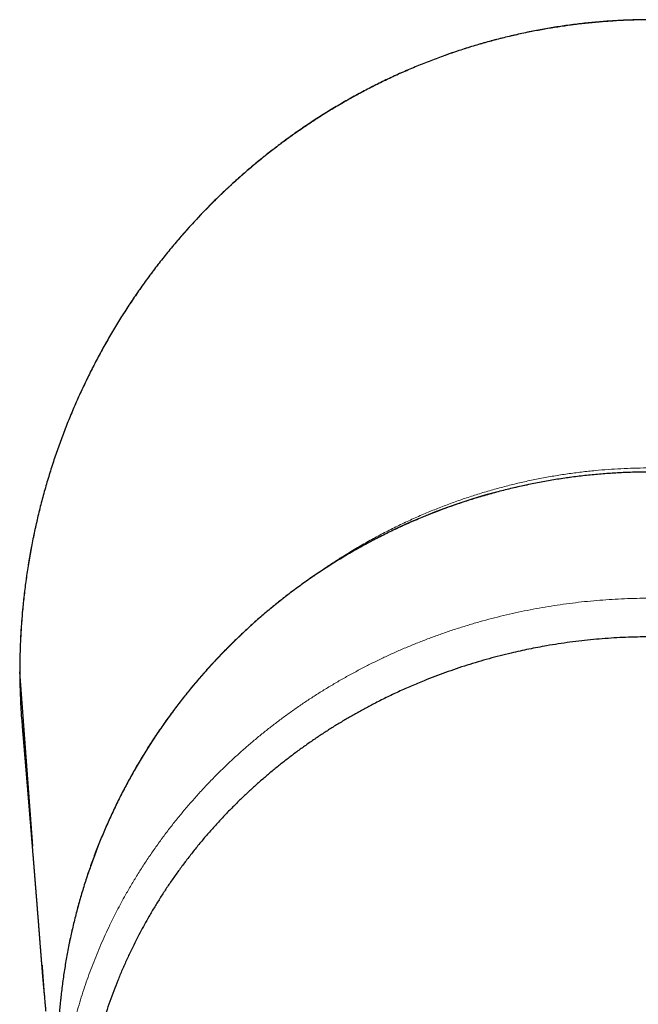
# Model space of a CAD drawing. Header units: millimetres. Extents: x 8 to 869, y 12 to 834.
# Tile 14 of 217: x 407 to 434, y 350 to 392. Entities that reach past the tile are written whole.
import ezdxf

# ---------------------------------------------------------------- set-up
doc = ezdxf.new("R2010")
doc.units = ezdxf.units.MM

msp = doc.modelspace()

# ---------------------------------------------------------------- linework, layer by layer
at = {"color": 252, "linetype": 'Continuous', "lineweight": 0}
msp.add_line((407.381, 364.587), (407.38, 364.587), dxfattribs=at)
at = {"color": 7, "linetype": 'Continuous', "lineweight": 30}
for p, q in [((407.937, 357.153), (407.381, 364.587)), ((408.321, 352.064), (408.324, 352.028))]:
    msp.add_line(p, q, dxfattribs=at)
at = {"color": 252, "linetype": 'Continuous', "lineweight": 0}
msp.add_arc((434.182, 347.911), 25.204, 89.7521, 174.2318, dxfattribs=at)
at = {"color": 7, "linetype": 'Continuous', "lineweight": 30}
msp.add_arc((433.803, 348.061), 24.812, 174.488, 179.9999, dxfattribs=at)
for points, knots in [([(461.202, 364.587), (461.202, 364.686), (461.201, 364.895), (461.196, 365.215), (461.187, 365.547), (461.174, 365.88), (461.157, 366.212), (461.136, 366.544), (461.112, 366.875), (461.083, 367.207), (461.051, 367.539), (461.015, 367.87), (460.974, 368.202), (460.93, 368.533), (460.883, 368.864), (460.831, 369.194), (460.776, 369.523), (460.716, 369.852), (460.653, 370.179), (460.586, 370.506), (460.516, 370.833), (460.441, 371.158), (460.363, 371.483), (460.281, 371.806), (460.195, 372.129), (460.106, 372.45), (460.013, 372.77), (459.916, 373.089), (459.815, 373.407), (459.711, 373.723), (459.604, 374.037), (459.492, 374.349), (459.378, 374.66), (459.26, 374.969), (459.138, 375.277), (459.012, 375.584), (458.884, 375.888), (458.751, 376.191), (458.616, 376.492), (458.477, 376.791), (458.335, 377.088), (458.189, 377.383), (458.04, 377.676), (457.887, 377.968), (457.731, 378.257), (457.571, 378.545), (457.409, 378.831), (457.242, 379.116), (457.072, 379.398), (456.899, 379.679), (456.722, 379.958), (456.542, 380.236), (456.358, 380.511), (456.172, 380.783), (455.983, 381.052), (455.791, 381.319), (455.596, 381.584), (455.397, 381.847), (455.196, 382.107), (454.992, 382.364), (454.785, 382.619), (454.575, 382.87), (454.364, 383.118), (454.149, 383.364), (453.932, 383.606), (453.712, 383.846), (453.489, 384.084), (453.264, 384.318), (453.036, 384.549), (452.805, 384.778), (452.571, 385.004), (452.335, 385.228), (452.096, 385.448), (451.855, 385.666), (451.611, 385.881), (451.364, 386.092), (451.116, 386.301), (450.865, 386.506), (450.611, 386.708), (450.356, 386.907), (450.098, 387.103), (449.838, 387.296), (449.576, 387.485), (449.312, 387.671), (449.046, 387.853), (448.778, 388.033), (448.507, 388.209), (448.234, 388.383), (447.959, 388.553), (447.682, 388.719), (447.404, 388.882), (447.124, 389.041), (446.844, 389.196), (446.561, 389.348), (446.276, 389.497), (445.989, 389.643), (445.701, 389.784), (445.412, 389.922), (445.121, 390.057), (444.83, 390.187), (444.537, 390.314), (444.242, 390.437), (443.947, 390.557), (443.65, 390.673), (443.352, 390.785), (443.052, 390.894), (442.751, 390.999), (442.449, 391.1), (442.145, 391.198), (441.84, 391.292), (441.534, 391.383), (441.225, 391.47), (440.916, 391.553), (440.606, 391.632), (440.297, 391.707), (439.987, 391.779), (439.677, 391.846), (439.364, 391.91), (439.051, 391.97), (438.737, 392.027), (438.422, 392.079), (438.108, 392.128), (437.794, 392.173), (437.48, 392.213), (437.166, 392.25), (436.85, 392.283), (436.534, 392.313), (436.217, 392.338), (435.9, 392.36), (435.583, 392.377), (435.266, 392.391), (434.949, 392.401), (434.632, 392.407), (434.314, 392.409), (433.997, 392.408), (433.679, 392.402), (433.361, 392.393), (433.044, 392.38), (432.727, 392.362), (432.41, 392.341), (432.093, 392.316), (431.776, 392.288), (431.459, 392.255), (431.143, 392.218), (430.827, 392.178), (430.512, 392.134), (430.198, 392.086), (429.885, 392.034), (429.572, 391.978), (429.259, 391.918), (428.947, 391.855), (428.636, 391.788), (428.326, 391.717), (428.018, 391.643), (427.711, 391.564), (427.404, 391.482), (427.097, 391.397), (426.791, 391.307), (426.486, 391.213), (426.183, 391.116), (425.88, 391.015), (425.578, 390.91), (425.278, 390.802), (424.979, 390.69), (424.68, 390.574), (424.383, 390.455), (424.088, 390.332), (423.795, 390.205), (423.502, 390.075), (423.211, 389.941), (422.921, 389.803), (422.633, 389.662), (422.346, 389.517), (422.061, 389.369), (421.778, 389.218), (421.497, 389.063), (421.217, 388.904), (420.939, 388.742), (420.662, 388.577), (420.388, 388.408), (420.116, 388.236), (419.846, 388.061), (419.578, 387.883), (419.313, 387.701), (419.049, 387.517), (418.788, 387.329), (418.529, 387.137), (418.272, 386.943), (418.017, 386.745), (417.765, 386.545), (417.514, 386.34), (417.265, 386.133), (417.019, 385.922), (416.774, 385.708), (416.532, 385.49), (416.292, 385.27), (416.055, 385.047), (415.821, 384.821), (415.59, 384.593), (415.361, 384.361), (415.134, 384.126), (414.91, 383.889), (414.689, 383.649), (414.471, 383.406), (414.256, 383.161), (414.044, 382.915), (413.836, 382.665), (413.629, 382.413), (413.425, 382.157), (413.224, 381.898), (413.026, 381.638), (412.831, 381.375), (412.639, 381.109), (412.45, 380.841), (412.264, 380.57), (412.081, 380.297), (411.9, 380.021), (411.723, 379.743), (411.55, 379.463), (411.379, 379.181), (411.212, 378.897), (411.048, 378.611), (410.888, 378.322), (410.73, 378.032), (410.576, 377.74), (410.426, 377.445), (410.279, 377.149), (410.135, 376.852), (409.995, 376.553), (409.858, 376.252), (409.725, 375.948), (409.595, 375.644), (409.469, 375.338), (409.346, 375.03), (409.228, 374.722), (409.113, 374.414), (409.002, 374.103), (408.893, 373.789), (408.788, 373.474), (408.687, 373.157), (408.59, 372.839), (408.496, 372.521), (408.406, 372.201), (408.32, 371.881), (408.237, 371.559), (408.159, 371.236), (408.084, 370.913), (408.012, 370.588), (407.945, 370.262), (407.881, 369.936), (407.821, 369.608), (407.765, 369.278), (407.712, 368.948), (407.663, 368.617), (407.618, 368.284), (407.577, 367.951), (407.54, 367.618), (407.506, 367.285), (407.477, 366.953), (407.451, 366.62), (407.43, 366.287), (407.412, 365.953), (407.398, 365.62), (407.388, 365.287), (407.382, 364.954), (407.379, 364.721), (407.38, 364.599), (407.38, 364.587)], [0, 0, 0, 0, 0.003441, 0.007302, 0.011169, 0.015035, 0.018902, 0.02277, 0.026639, 0.03051, 0.034385, 0.038264, 0.042147, 0.046037, 0.049925, 0.05381, 0.057693, 0.061574, 0.065456, 0.069338, 0.07322, 0.077104, 0.080992, 0.084872, 0.088749, 0.092629, 0.096508, 0.100385, 0.104259, 0.108129, 0.111992, 0.115849, 0.119695, 0.123544, 0.127403, 0.131255, 0.135102, 0.138943, 0.14278, 0.146613, 0.150443, 0.154271, 0.158098, 0.161925, 0.165751, 0.169579, 0.173408, 0.177239, 0.181073, 0.184912, 0.188755, 0.192603, 0.196461, 0.200285, 0.20411, 0.207939, 0.21177, 0.215599, 0.219426, 0.223247, 0.227061, 0.230865, 0.234656, 0.238445, 0.242236, 0.246023, 0.249807, 0.253589, 0.257369, 0.261148, 0.264927, 0.268708, 0.272489, 0.276275, 0.280057, 0.283834, 0.287607, 0.291377, 0.295145, 0.298911, 0.302677, 0.306443, 0.310211, 0.313957, 0.317702, 0.321457, 0.325218, 0.328981, 0.332745, 0.336504, 0.340255, 0.343997, 0.347724, 0.351443, 0.355192, 0.358933, 0.362667, 0.366395, 0.370117, 0.373834, 0.377548, 0.381258, 0.384966, 0.388673, 0.392379, 0.396085, 0.399792, 0.4035, 0.40721, 0.410924, 0.414642, 0.418364, 0.422092, 0.425829, 0.429514, 0.433204, 0.436905, 0.440614, 0.444327, 0.44804, 0.45175, 0.455451, 0.459141, 0.462816, 0.466487, 0.470189, 0.473887, 0.477582, 0.481275, 0.484966, 0.488656, 0.492347, 0.496038, 0.499731, 0.503426, 0.507121, 0.510815, 0.514509, 0.518203, 0.521898, 0.525595, 0.529294, 0.532997, 0.536704, 0.540415, 0.544105, 0.547796, 0.551492, 0.555192, 0.558894, 0.562597, 0.566298, 0.569996, 0.573688, 0.577373, 0.581057, 0.584768, 0.588477, 0.592186, 0.595895, 0.599606, 0.603318, 0.607033, 0.610751, 0.614474, 0.618204, 0.621914, 0.625631, 0.629354, 0.633084, 0.636817, 0.640552, 0.644289, 0.648024, 0.651758, 0.655485, 0.659224, 0.662977, 0.666726, 0.670472, 0.674215, 0.677956, 0.681696, 0.685436, 0.689177, 0.692919, 0.696663, 0.700409, 0.70416, 0.707914, 0.711674, 0.71544, 0.719213, 0.722994, 0.726782, 0.730582, 0.734367, 0.738133, 0.741913, 0.745703, 0.749501, 0.753302, 0.757102, 0.760899, 0.764687, 0.768464, 0.772233, 0.776038, 0.779843, 0.783649, 0.787456, 0.791265, 0.795078, 0.798894, 0.802715, 0.806542, 0.810375, 0.814208, 0.81804, 0.821873, 0.825706, 0.829541, 0.833379, 0.83722, 0.841065, 0.844915, 0.848761, 0.852592, 0.856433, 0.860282, 0.864134, 0.867989, 0.871841, 0.875689, 0.879528, 0.883357, 0.88718, 0.891054, 0.894924, 0.898791, 0.902655, 0.906517, 0.910378, 0.914238, 0.918099, 0.92196, 0.925824, 0.929689, 0.933558, 0.937431, 0.941309, 0.945192, 0.949082, 0.952978, 0.956883, 0.960796, 0.96469, 0.968573, 0.972458, 0.976342, 0.980225, 0.984106, 0.987985, 0.99186, 0.995731, 0.999597, 1, 1, 1, 1]), ([(434.291, 373.118), (434.236, 373.117), (434.076, 373.117), (433.812, 373.114), (433.499, 373.106), (433.186, 373.094), (432.873, 373.079), (432.561, 373.059), (432.248, 373.036), (431.936, 373.009), (431.625, 372.979), (431.313, 372.944), (431.002, 372.906), (430.692, 372.863), (430.382, 372.817), (430.073, 372.768), (429.765, 372.714), (429.457, 372.657), (429.15, 372.595), (428.844, 372.53), (428.538, 372.462), (428.234, 372.389), (427.93, 372.313), (427.627, 372.233), (427.326, 372.15), (427.025, 372.063), (426.726, 371.972), (426.427, 371.877), (426.13, 371.779), (425.834, 371.677), (425.54, 371.572), (425.247, 371.462), (424.955, 371.35), (424.664, 371.234), (424.376, 371.114), (424.088, 370.99), (423.802, 370.864), (423.518, 370.733), (423.236, 370.599), (422.955, 370.462), (422.676, 370.321), (422.398, 370.177), (422.123, 370.03), (421.849, 369.879), (421.577, 369.725), (421.307, 369.567), (421.04, 369.406), (420.774, 369.242), (420.51, 369.075), (420.248, 368.904), (419.989, 368.731), (419.732, 368.554), (419.477, 368.374), (419.224, 368.19), (418.974, 368.004), (418.725, 367.815), (418.48, 367.622), (418.236, 367.427), (417.996, 367.229), (417.757, 367.028), (417.521, 366.823), (417.288, 366.616), (417.058, 366.406), (416.83, 366.194), (416.604, 365.978), (416.382, 365.76), (416.162, 365.539), (415.945, 365.316), (415.73, 365.089), (415.519, 364.86), (415.31, 364.629), (415.105, 364.395), (414.902, 364.159), (414.702, 363.92), (414.506, 363.678), (414.312, 363.434), (414.121, 363.188), (413.934, 362.94), (413.749, 362.689), (413.568, 362.436), (413.39, 362.181), (413.215, 361.924), (413.044, 361.664), (412.875, 361.403), (412.71, 361.139), (412.548, 360.874), (412.39, 360.606), (412.235, 360.337), (412.083, 360.065), (411.935, 359.792), (411.79, 359.517), (411.648, 359.24), (411.51, 358.962), (411.376, 358.682), (411.245, 358.4), (411.117, 358.117), (410.993, 357.832), (410.873, 357.545), (410.756, 357.258), (410.643, 356.968), (410.533, 356.678), (410.428, 356.386), (410.325, 356.093), (410.227, 355.798), (410.132, 355.503), (410.041, 355.206), (409.953, 354.908), (409.87, 354.609), (409.79, 354.309), (409.713, 354.008), (409.641, 353.706), (409.572, 353.404), (409.507, 353.1), (409.446, 352.796), (409.389, 352.491), (409.336, 352.186), (409.286, 351.879), (409.24, 351.572), (409.198, 351.265), (409.16, 350.957), (409.129, 350.684), (409.113, 350.513), (409.106, 350.445)], [0, 0, 0, 0, 0.004442, 0.012832, 0.021223, 0.029613, 0.038004, 0.046394, 0.054785, 0.063175, 0.071566, 0.079956, 0.088347, 0.096737, 0.105128, 0.113518, 0.121909, 0.130299, 0.13869, 0.14708, 0.155471, 0.163861, 0.172252, 0.180642, 0.189033, 0.197423, 0.205814, 0.214204, 0.222595, 0.230985, 0.239375, 0.247766, 0.256156, 0.264547, 0.272937, 0.281327, 0.289718, 0.298108, 0.306498, 0.314888, 0.323279, 0.331669, 0.340059, 0.34845, 0.35684, 0.36523, 0.37362, 0.38201, 0.3904, 0.398791, 0.407181, 0.415571, 0.423961, 0.432351, 0.440741, 0.449131, 0.457521, 0.465911, 0.474301, 0.482691, 0.491081, 0.499471, 0.507861, 0.516251, 0.524641, 0.533031, 0.541421, 0.549811, 0.5582, 0.56659, 0.57498, 0.58337, 0.591759, 0.600149, 0.608539, 0.616929, 0.625318, 0.633708, 0.642098, 0.650487, 0.658877, 0.667266, 0.675656, 0.684046, 0.692435, 0.700825, 0.709214, 0.717604, 0.725993, 0.734383, 0.742772, 0.751162, 0.759551, 0.76794, 0.77633, 0.784719, 0.793109, 0.801498, 0.809887, 0.818277, 0.826666, 0.835055, 0.843444, 0.851834, 0.860223, 0.868612, 0.877001, 0.885391, 0.89378, 0.902169, 0.910558, 0.918947, 0.927337, 0.935726, 0.944115, 0.952504, 0.960893, 0.969282, 0.977672, 0.986061, 0.99445, 1, 1, 1, 1]), ([(448.837, 325.37), (448.981, 325.471), (449.268, 325.674), (449.69, 325.99), (450.104, 326.313), (450.495, 326.632), (450.864, 326.947), (451.212, 327.256), (451.553, 327.571), (451.887, 327.892), (452.215, 328.219), (452.536, 328.553), (452.851, 328.893), (453.159, 329.241), (453.46, 329.594), (453.754, 329.953), (454.041, 330.319), (454.321, 330.691), (454.592, 331.068), (454.856, 331.45), (455.111, 331.837), (455.361, 332.233), (455.605, 332.64), (455.844, 333.057), (456.073, 333.479), (456.292, 333.905), (456.502, 334.335), (456.702, 334.77), (456.893, 335.209), (457.075, 335.653), (457.246, 336.1), (457.407, 336.551), (457.559, 337.006), (457.7, 337.464), (457.831, 337.926), (457.952, 338.39), (458.062, 338.857), (458.149, 339.268), (458.218, 339.624), (458.271, 339.923), (458.32, 340.223), (458.375, 340.591), (458.432, 341.029), (458.485, 341.537), (458.526, 342.046), (458.552, 342.522), (458.567, 342.963), (458.573, 343.371), (458.571, 343.779), (458.561, 344.215), (458.54, 344.679), (458.506, 345.17), (458.46, 345.662), (458.4, 346.183), (458.321, 346.734), (458.225, 347.296), (458.118, 347.838), (458.001, 348.36), (457.87, 348.881), (457.726, 349.4), (457.568, 349.917), (457.4, 350.421), (457.223, 350.912), (457.038, 351.39), (456.841, 351.865), (456.632, 352.336), (456.411, 352.805), (456.178, 353.27), (455.934, 353.73), (455.678, 354.185), (455.41, 354.637), (455.159, 355.037), (454.93, 355.388), (454.725, 355.69), (454.514, 355.991), (454.281, 356.312), (454.023, 356.653), (453.74, 357.014), (453.448, 357.37), (453.148, 357.722), (452.839, 358.069), (452.523, 358.41), (452.199, 358.746), (451.868, 359.076), (451.529, 359.401), (451.182, 359.72), (450.827, 360.034), (450.488, 360.321), (450.167, 360.584), (449.864, 360.824), (449.557, 361.059), (449.231, 361.3), (448.886, 361.546), (448.521, 361.797), (448.15, 362.042), (447.749, 362.297), (447.317, 362.559), (446.852, 362.827), (446.379, 363.087), (445.898, 363.337), (445.41, 363.578), (444.91, 363.811), (444.4, 364.035), (443.878, 364.251), (443.349, 364.455), (442.814, 364.649), (442.272, 364.831), (441.775, 364.986), (441.324, 365.117), (440.922, 365.227), (440.517, 365.331), (440.093, 365.432), (439.65, 365.529), (439.189, 365.622), (438.724, 365.707), (438.257, 365.783), (437.788, 365.851), (437.283, 365.915), (436.742, 365.972), (436.165, 366.02), (435.586, 366.055), (435.005, 366.078), (434.422, 366.087), (433.867, 366.084), (433.339, 366.07), (432.839, 366.046), (432.339, 366.014), (431.839, 365.971), (431.339, 365.919), (430.839, 365.857), (430.34, 365.786), (429.882, 365.711), (429.464, 365.635), (429.086, 365.561), (428.709, 365.481), (428.3, 365.387), (427.859, 365.279), (427.387, 365.154), (426.919, 365.02), (426.452, 364.876), (425.989, 364.724), (425.528, 364.563), (425.072, 364.394), (424.586, 364.203), (424.073, 363.988), (423.533, 363.748), (423.001, 363.495), (422.51, 363.248), (422.06, 363.009), (421.648, 362.78), (421.242, 362.545), (420.841, 362.301), (420.445, 362.051), (420.054, 361.793), (419.668, 361.527), (419.288, 361.255), (418.914, 360.975), (418.545, 360.689), (418.182, 360.395), (417.825, 360.094), (417.475, 359.788), (417.132, 359.474), (416.795, 359.155), (416.454, 358.819), (416.11, 358.465), (415.764, 358.093), (415.427, 357.714), (415.099, 357.329), (414.78, 356.937), (414.476, 356.546), (414.186, 356.156), (413.91, 355.768), (413.643, 355.375), (413.384, 354.977), (413.135, 354.574), (412.907, 354.188), (412.699, 353.82), (412.51, 353.471), (412.328, 353.118), (412.139, 352.736), (411.945, 352.324), (411.748, 351.88), (411.562, 351.433), (411.386, 350.982), (411.22, 350.528), (411.064, 350.069), (410.918, 349.607), (410.783, 349.141), (410.658, 348.673), (410.544, 348.201), (410.441, 347.726), (410.349, 347.248), (410.267, 346.768), (410.197, 346.286), (410.137, 345.802), (410.089, 345.317), (410.052, 344.832), (410.026, 344.347), (410.012, 343.86), (410.008, 343.373), (410.017, 342.885), (410.035, 342.427), (410.061, 342.001), (410.092, 341.604), (410.131, 341.208), (410.184, 340.761), (410.254, 340.263), (410.346, 339.715), (410.452, 339.168), (410.558, 338.69), (410.659, 338.281), (410.748, 337.939), (410.843, 337.599), (410.967, 337.183), (411.125, 336.693), (411.323, 336.132), (411.52, 335.621), (411.71, 335.158), (411.891, 334.744), (412.081, 334.333), (412.296, 333.893), (412.538, 333.425), (412.81, 332.93), (413.095, 332.44), (413.371, 331.993), (413.633, 331.59), (413.879, 331.227), (414.132, 330.868), (414.394, 330.513), (414.663, 330.162), (414.921, 329.839), (415.166, 329.542), (415.398, 329.271), (415.634, 329.003), (415.915, 328.693), (416.244, 328.345), (416.625, 327.959), (417.017, 327.581), (417.42, 327.21), (417.833, 326.847), (418.233, 326.512), (418.619, 326.202), (418.987, 325.918), (419.362, 325.64), (419.617, 325.46), (419.745, 325.37)], [0, 0, 0, 0, 0.004381, 0.008762, 0.013152, 0.017542, 0.021466, 0.02539, 0.029314, 0.033252, 0.03719, 0.041128, 0.045115, 0.049103, 0.053096, 0.057089, 0.061132, 0.065175, 0.069218, 0.073275, 0.077332, 0.081389, 0.08563, 0.089871, 0.094112, 0.098368, 0.102625, 0.106881, 0.111171, 0.11546, 0.119756, 0.124052, 0.128381, 0.132711, 0.13704, 0.141385, 0.14573, 0.150074, 0.152835, 0.155595, 0.158357, 0.161119, 0.165769, 0.170419, 0.175077, 0.179735, 0.183452, 0.187169, 0.19089, 0.194611, 0.199105, 0.2036, 0.208101, 0.212602, 0.217942, 0.223285, 0.228139, 0.232994, 0.237848, 0.242724, 0.247601, 0.252476, 0.257072, 0.261668, 0.266264, 0.270878, 0.275493, 0.280107, 0.284723, 0.289339, 0.293964, 0.298589, 0.301785, 0.304982, 0.308182, 0.311381, 0.315353, 0.319325, 0.323297, 0.327283, 0.331268, 0.335254, 0.339233, 0.343212, 0.347191, 0.351184, 0.355177, 0.35917, 0.362396, 0.365621, 0.368849, 0.372078, 0.375744, 0.379411, 0.383082, 0.386754, 0.39115, 0.395546, 0.399942, 0.404359, 0.408777, 0.413195, 0.417738, 0.422282, 0.426825, 0.431393, 0.435963, 0.440531, 0.443845, 0.447159, 0.450477, 0.453795, 0.457518, 0.461241, 0.464963, 0.4687, 0.472438, 0.476175, 0.480722, 0.485271, 0.489818, 0.494393, 0.498969, 0.503544, 0.507474, 0.511405, 0.515343, 0.519281, 0.523244, 0.527206, 0.531176, 0.535146, 0.538192, 0.541238, 0.544287, 0.547337, 0.551209, 0.555082, 0.558961, 0.562841, 0.566742, 0.570643, 0.574551, 0.57846, 0.583223, 0.587987, 0.592763, 0.597539, 0.601383, 0.605227, 0.609071, 0.612929, 0.616787, 0.620645, 0.624531, 0.628417, 0.632309, 0.636201, 0.640121, 0.64404, 0.64796, 0.651893, 0.655827, 0.65976, 0.664107, 0.668455, 0.672802, 0.677167, 0.681532, 0.685897, 0.690048, 0.694199, 0.69835, 0.702515, 0.706681, 0.710847, 0.714362, 0.717877, 0.721395, 0.724914, 0.729244, 0.733575, 0.737905, 0.742251, 0.746597, 0.750943, 0.755323, 0.759703, 0.76409, 0.768478, 0.772899, 0.777321, 0.781743, 0.78618, 0.790618, 0.795056, 0.799491, 0.803927, 0.808362, 0.812814, 0.817265, 0.821717, 0.82534, 0.828964, 0.832591, 0.836219, 0.841271, 0.846322, 0.851384, 0.856446, 0.85964, 0.862833, 0.86603, 0.869226, 0.874578, 0.879932, 0.885285, 0.889321, 0.893358, 0.897395, 0.901432, 0.906425, 0.911418, 0.916422, 0.921426, 0.925253, 0.92908, 0.932907, 0.936746, 0.940585, 0.944424, 0.94749, 0.950556, 0.953624, 0.956693, 0.961309, 0.965925, 0.970541, 0.975179, 0.979818, 0.984456, 0.988339, 0.992222, 0.996111, 1, 1, 1, 1]), ([(407.381, 364.587), (407.381, 364.587), (407.381, 364.464), (407.384, 364.218), (407.393, 363.85), (407.406, 363.482), (407.427, 363.066), (407.452, 362.659), (407.477, 362.377), (407.486, 362.264)], [0, 0, 0, 0, 0.000015, 0.15841, 0.316805, 0.475299, 0.633794, 0.854001, 1, 1, 1, 1]), ([(407.485, 362.264), (407.485, 362.263), (407.486, 362.254), (407.487, 362.238), (407.489, 362.216), (407.491, 362.195), (407.493, 362.176), (407.494, 362.159), (407.495, 362.144), (407.496, 362.131), (407.497, 362.119), (407.498, 362.108), (407.499, 362.099), (407.5, 362.091), (407.501, 362.076), (407.503, 362.053), (407.506, 362.021), (407.508, 361.994), (407.51, 361.97), (407.512, 361.951), (407.514, 361.93), (407.515, 361.907), (407.517, 361.883), (407.52, 361.855), (407.522, 361.825), (407.525, 361.793), (407.528, 361.76), (407.531, 361.727), (407.533, 361.696), (407.536, 361.666), (407.538, 361.637), (407.541, 361.611), (407.543, 361.584), (407.545, 361.555), (407.548, 361.525), (407.551, 361.492), (407.554, 361.457), (407.557, 361.418), (407.56, 361.38), (407.563, 361.345), (407.566, 361.313), (407.568, 361.285), (407.57, 361.257), (407.573, 361.227), (407.575, 361.197), (407.578, 361.165), (407.581, 361.133), (407.584, 361.101), (407.586, 361.068), (407.589, 361.033), (407.592, 360.997), (407.595, 360.96), (407.598, 360.927), (407.6, 360.9), (407.602, 360.879), (407.604, 360.858), (407.606, 360.839), (407.607, 360.821), (407.609, 360.803), (407.61, 360.785), (407.612, 360.768), (407.613, 360.752), (407.614, 360.735), (407.616, 360.715), (407.618, 360.693), (407.62, 360.671), (407.622, 360.648), (407.624, 360.625), (407.626, 360.601), (407.628, 360.575), (407.63, 360.549), (407.632, 360.521), (407.635, 360.492), (407.637, 360.462), (407.64, 360.432), (407.642, 360.403), (407.644, 360.376), (407.646, 360.352), (407.648, 360.33), (407.65, 360.313), (407.651, 360.299), (407.652, 360.287), (407.653, 360.275), (407.654, 360.261), (407.655, 360.246), (407.657, 360.227), (407.659, 360.207), (407.66, 360.185), (407.662, 360.163), (407.664, 360.139), (407.667, 360.112), (407.669, 360.082), (407.671, 360.054), (407.674, 360.028), (407.676, 360.004), (407.677, 359.98), (407.679, 359.958), (407.681, 359.937), (407.683, 359.909), (407.686, 359.874), (407.69, 359.832), (407.693, 359.789), (407.697, 359.745), (407.701, 359.699), (407.705, 359.652), (407.708, 359.613), (407.711, 359.583), (407.712, 359.563), (407.714, 359.544), (407.715, 359.526), (407.717, 359.509), (407.718, 359.494), (407.719, 359.478), (407.721, 359.46), (407.722, 359.441), (407.724, 359.42), (407.726, 359.398), (407.728, 359.373), (407.73, 359.344), (407.733, 359.313), (407.736, 359.282), (407.738, 359.25), (407.741, 359.219), (407.743, 359.19), (407.746, 359.162), (407.748, 359.127), (407.752, 359.082), (407.757, 359.027), (407.761, 358.979), (407.764, 358.937), (407.767, 358.902), (407.77, 358.866), (407.773, 358.828), (407.776, 358.796), (407.778, 358.77), (407.78, 358.751), (407.781, 358.733), (407.782, 358.719), (407.783, 358.707), (407.784, 358.698), (407.785, 358.69), (407.785, 358.681), (407.786, 358.672), (407.787, 358.662), (407.788, 358.651), (407.789, 358.638), (407.79, 358.624), (407.791, 358.609), (407.793, 358.593), (407.794, 358.577), (407.796, 358.556), (407.798, 358.533), (407.8, 358.507), (407.802, 358.481), (407.804, 358.457), (407.806, 358.433), (407.808, 358.41), (407.809, 358.389), (407.811, 358.37), (407.812, 358.352), (407.814, 358.335), (407.815, 358.315), (407.817, 358.293), (407.819, 358.267), (407.822, 358.24), (407.824, 358.214), (407.826, 358.187), (407.828, 358.161), (407.83, 358.133), (407.833, 358.107), (407.835, 358.081), (407.837, 358.056), (407.839, 358.03), (407.841, 358.007), (407.843, 357.986), (407.844, 357.967), (407.846, 357.948), (407.847, 357.93), (407.849, 357.911), (407.85, 357.892), (407.852, 357.875), (407.853, 357.859), (407.854, 357.844), (407.855, 357.831), (407.856, 357.818), (407.857, 357.804), (407.859, 357.789), (407.86, 357.77), (407.862, 357.749), (407.864, 357.728), (407.865, 357.706), (407.867, 357.684), (407.869, 357.657), (407.872, 357.625), (407.875, 357.589), (407.878, 357.556), (407.88, 357.526), (407.882, 357.502), (407.884, 357.477), (407.886, 357.455), (407.888, 357.433), (407.889, 357.416), (407.89, 357.402), (407.891, 357.39), (407.892, 357.378), (407.893, 357.365), (407.895, 357.351), (407.896, 357.335), (407.897, 357.317), (407.899, 357.298), (407.9, 357.278), (407.902, 357.258), (407.904, 357.237), (407.905, 357.217), (407.907, 357.197), (407.909, 357.175), (407.911, 357.151), (407.913, 357.126), (407.915, 357.103), (407.916, 357.082), (407.918, 357.063), (407.919, 357.046), (407.921, 357.029), (407.922, 357.012), (407.923, 356.996), (407.925, 356.979), (407.926, 356.962), (407.929, 356.933), (407.932, 356.891), (407.937, 356.834), (407.942, 356.773), (407.947, 356.709), (407.951, 356.66), (407.953, 356.626), (407.955, 356.606), (407.957, 356.585), (407.959, 356.562), (407.961, 356.538), (407.962, 356.515), (407.964, 356.493), (407.966, 356.472), (407.968, 356.451), (407.969, 356.429), (407.971, 356.408), (407.973, 356.388), (407.974, 356.371), (407.975, 356.355), (407.976, 356.341), (407.978, 356.328), (407.978, 356.316), (407.979, 356.305), (407.98, 356.294), (407.981, 356.28), (407.983, 356.263), (407.984, 356.245), (407.986, 356.227), (407.987, 356.207), (407.989, 356.187), (407.99, 356.167), (407.992, 356.148), (407.994, 356.129), (407.995, 356.111), (407.997, 356.092), (407.998, 356.071), (408, 356.048), (408.002, 356.026), (408.004, 356.002), (408.006, 355.977), (408.008, 355.952), (408.01, 355.927), (408.012, 355.904), (408.014, 355.881), (408.015, 355.859), (408.017, 355.834), (408.019, 355.807), (408.022, 355.777), (408.024, 355.745), (408.027, 355.713), (408.03, 355.682), (408.032, 355.652), (408.034, 355.623), (408.037, 355.593), (408.039, 355.562), (408.042, 355.529), (408.044, 355.496), (408.047, 355.463), (408.05, 355.432), (408.052, 355.403), (408.054, 355.374), (408.056, 355.346), (408.059, 355.317), (408.061, 355.288), (408.063, 355.259), (408.066, 355.23), (408.068, 355.203), (408.07, 355.176), (408.072, 355.15), (408.074, 355.126), (408.076, 355.104), (408.078, 355.082), (408.079, 355.06), (408.081, 355.037), (408.083, 355.013), (408.085, 354.989), (408.087, 354.964), (408.089, 354.941), (408.091, 354.919), (408.092, 354.898), (408.094, 354.876), (408.096, 354.855), (408.097, 354.835), (408.099, 354.816), (408.1, 354.799), (408.101, 354.781), (408.103, 354.763), (408.104, 354.745), (408.106, 354.727), (408.107, 354.709), (408.109, 354.692), (408.11, 354.676), (408.111, 354.663), (408.112, 354.653), (408.112, 354.645), (408.113, 354.636), (408.114, 354.626), (408.115, 354.615), (408.116, 354.602), (408.117, 354.587), (408.118, 354.57), (408.12, 354.551), (408.122, 354.529), (408.124, 354.504), (408.126, 354.477), (408.128, 354.451), (408.13, 354.427), (408.131, 354.404), (408.133, 354.382), (408.135, 354.362), (408.136, 354.343), (408.138, 354.323), (408.139, 354.303), (408.141, 354.284), (408.142, 354.265), (408.144, 354.247), (408.145, 354.23), (408.147, 354.213), (408.148, 354.198), (408.149, 354.184), (408.15, 354.172), (408.151, 354.161), (408.152, 354.15), (408.153, 354.138), (408.154, 354.124), (408.155, 354.109), (408.156, 354.092), (408.158, 354.074), (408.159, 354.055), (408.161, 354.035), (408.162, 354.016), (408.164, 353.998), (408.165, 353.98), (408.166, 353.965), (408.167, 353.95), (408.168, 353.937), (408.169, 353.924), (408.17, 353.912), (408.172, 353.894), (408.174, 353.869), (408.176, 353.838), (408.179, 353.805), (408.181, 353.772), (408.184, 353.735), (408.188, 353.692), (408.191, 353.646), (408.194, 353.608), (408.196, 353.58), (408.198, 353.561), (408.199, 353.542), (408.201, 353.521), (408.203, 353.5), (408.204, 353.479), (408.206, 353.46), (408.207, 353.443), (408.208, 353.427), (408.21, 353.413), (408.211, 353.398), (408.212, 353.384), (408.213, 353.368), (408.214, 353.352), (408.216, 353.334), (408.217, 353.315), (408.219, 353.296), (408.22, 353.274), (408.222, 353.25), (408.224, 353.225), (408.226, 353.2), (408.228, 353.175), (408.23, 353.149), (408.232, 353.122), (408.234, 353.094), (408.237, 353.066), (408.239, 353.03), (408.243, 352.987), (408.246, 352.947), (408.248, 352.917), (408.25, 352.897), (408.251, 352.876), (408.253, 352.856), (408.255, 352.835), (408.256, 352.816), (408.258, 352.796), (408.259, 352.777), (408.261, 352.757), (408.262, 352.737), (408.264, 352.717), (408.265, 352.698), (408.267, 352.679), (408.268, 352.661), (408.27, 352.643), (408.271, 352.625), (408.273, 352.606), (408.275, 352.578), (408.278, 352.541), (408.28, 352.505), (408.282, 352.478), (408.284, 352.46), (408.285, 352.442), (408.287, 352.423), (408.288, 352.404), (408.29, 352.384), (408.291, 352.366), (408.292, 352.349), (408.294, 352.334), (408.295, 352.32), (408.296, 352.306), (408.297, 352.292), (408.298, 352.277), (408.299, 352.26), (408.301, 352.24), (408.302, 352.222), (408.304, 352.206), (408.305, 352.191), (408.306, 352.175), (408.307, 352.157), (408.309, 352.136), (408.311, 352.112), (408.313, 352.088), (408.314, 352.071), (408.315, 352.063)], [0, 0, 0, 0, 0.000182, 0.002505, 0.004671, 0.006681, 0.008535, 0.010232, 0.011622, 0.012886, 0.014025, 0.015037, 0.015922, 0.016682, 0.017355, 0.020256, 0.023337, 0.026598, 0.028316, 0.030184, 0.032212, 0.034402, 0.036752, 0.039263, 0.042368, 0.045507, 0.048676, 0.05185, 0.054935, 0.057847, 0.060584, 0.063149, 0.06554, 0.068501, 0.071408, 0.074263, 0.078003, 0.081705, 0.085445, 0.089197, 0.091901, 0.094591, 0.097347, 0.100198, 0.103146, 0.106189, 0.109358, 0.112417, 0.115626, 0.118984, 0.122491, 0.126112, 0.12982, 0.131936, 0.134038, 0.136029, 0.137904, 0.139664, 0.141309, 0.143098, 0.144728, 0.146239, 0.147744, 0.149889, 0.15203, 0.154168, 0.156302, 0.158508, 0.160875, 0.163378, 0.166014, 0.168749, 0.171553, 0.174425, 0.177366, 0.180359, 0.182847, 0.185139, 0.187236, 0.189137, 0.190233, 0.191346, 0.19255, 0.193842, 0.195225, 0.197113, 0.199147, 0.201258, 0.203388, 0.205536, 0.208377, 0.21125, 0.214125, 0.216591, 0.218949, 0.221199, 0.223341, 0.225383, 0.227418, 0.231445, 0.235555, 0.239747, 0.244021, 0.248419, 0.252994, 0.257745, 0.259829, 0.261796, 0.263647, 0.265382, 0.267, 0.268502, 0.269951, 0.271677, 0.273553, 0.275577, 0.277751, 0.280021, 0.282995, 0.286024, 0.28911, 0.292236, 0.295245, 0.298094, 0.300784, 0.303314, 0.308517, 0.31386, 0.319344, 0.322703, 0.326136, 0.329677, 0.333327, 0.337082, 0.339073, 0.340924, 0.342636, 0.344209, 0.345127, 0.345989, 0.346796, 0.347582, 0.348465, 0.34947, 0.350586, 0.351814, 0.353153, 0.354603, 0.356164, 0.357831, 0.359509, 0.362105, 0.364651, 0.367146, 0.369576, 0.371918, 0.374114, 0.376163, 0.378067, 0.379824, 0.381445, 0.383042, 0.385557, 0.388094, 0.390653, 0.393234, 0.395834, 0.39845, 0.401086, 0.403845, 0.406164, 0.408589, 0.411126, 0.413791, 0.415532, 0.417324, 0.419166, 0.421053, 0.422864, 0.424737, 0.426455, 0.428018, 0.429426, 0.430683, 0.431932, 0.433246, 0.434624, 0.436562, 0.438614, 0.440739, 0.442885, 0.445052, 0.44724, 0.450727, 0.454317, 0.458024, 0.460442, 0.462908, 0.465316, 0.467553, 0.469619, 0.471513, 0.472693, 0.473794, 0.474927, 0.476204, 0.477627, 0.479194, 0.480906, 0.482762, 0.484753, 0.486764, 0.488763, 0.49075, 0.492724, 0.494687, 0.497288, 0.499723, 0.50199, 0.504091, 0.505903, 0.507571, 0.50919, 0.510817, 0.512452, 0.514096, 0.515748, 0.517408, 0.522678, 0.528009, 0.534324, 0.540587, 0.546852, 0.54867, 0.550623, 0.55271, 0.554933, 0.55729, 0.559783, 0.561803, 0.56385, 0.565923, 0.568023, 0.570148, 0.5722, 0.57383, 0.575341, 0.576734, 0.578008, 0.579164, 0.580201, 0.581193, 0.582671, 0.584283, 0.58603, 0.58791, 0.589771, 0.591745, 0.59372, 0.59563, 0.597475, 0.599256, 0.600971, 0.603223, 0.605405, 0.607659, 0.609992, 0.612456, 0.614974, 0.617403, 0.619726, 0.621941, 0.624085, 0.626217, 0.629186, 0.632165, 0.635249, 0.638446, 0.641756, 0.644442, 0.647252, 0.650197, 0.653274, 0.656485, 0.65986, 0.66312, 0.666169, 0.669019, 0.671823, 0.674634, 0.677453, 0.68028, 0.683207, 0.686032, 0.688754, 0.691373, 0.69389, 0.696358, 0.698484, 0.700619, 0.702771, 0.705014, 0.707364, 0.70982, 0.712337, 0.714579, 0.716751, 0.718854, 0.720893, 0.722991, 0.725197, 0.726835, 0.728527, 0.730275, 0.732077, 0.733902, 0.73562, 0.737494, 0.739203, 0.740746, 0.742126, 0.742954, 0.743729, 0.744592, 0.745569, 0.746658, 0.74786, 0.749423, 0.751142, 0.753018, 0.754948, 0.757755, 0.760422, 0.762948, 0.765334, 0.767611, 0.769797, 0.771774, 0.773669, 0.775563, 0.777538, 0.779595, 0.781352, 0.783151, 0.78487, 0.786479, 0.787977, 0.789366, 0.790645, 0.791603, 0.79268, 0.7939, 0.795263, 0.796768, 0.798416, 0.800171, 0.802179, 0.804126, 0.806013, 0.807839, 0.809567, 0.811173, 0.812574, 0.813867, 0.815068, 0.816285, 0.817534, 0.820493, 0.823599, 0.826797, 0.830082, 0.833457, 0.837996, 0.84264, 0.847384, 0.849142, 0.850995, 0.852943, 0.854985, 0.857121, 0.859242, 0.861097, 0.862812, 0.864387, 0.865821, 0.867115, 0.868593, 0.870124, 0.871765, 0.873515, 0.875376, 0.877343, 0.879301, 0.88193, 0.884427, 0.88682, 0.889304, 0.89192, 0.894617, 0.897383, 0.900167, 0.902967, 0.908061, 0.913046, 0.91497, 0.916906, 0.918977, 0.921198, 0.923081, 0.925061, 0.927064, 0.928963, 0.930757, 0.932946, 0.934952, 0.936777, 0.938633, 0.940415, 0.942225, 0.944062, 0.945927, 0.947819, 0.952373, 0.956979, 0.958667, 0.960411, 0.962222, 0.964101, 0.966047, 0.968025, 0.9699, 0.971514, 0.973028, 0.974442, 0.975756, 0.977091, 0.978556, 0.980349, 0.982305, 0.984423, 0.985753, 0.987198, 0.988769, 0.990468, 0.992656, 0.995025, 0.997573, 1, 1, 1, 1]), ([(408.317, 352.028), (408.319, 352.008), (408.322, 351.97), (408.326, 351.917), (408.33, 351.874), (408.333, 351.841), (408.335, 351.814), (408.337, 351.789), (408.339, 351.764), (408.341, 351.742), (408.343, 351.722), (408.344, 351.704), (408.346, 351.692), (408.346, 351.682), (408.347, 351.672), (408.348, 351.66), (408.35, 351.644), (408.352, 351.62), (408.354, 351.596), (408.356, 351.571), (408.359, 351.545), (408.362, 351.511), (408.365, 351.472), (408.369, 351.428), (408.373, 351.378), (408.379, 351.313), (408.386, 351.241), (408.392, 351.169), (408.399, 351.097), (408.405, 351.029), (408.412, 350.957), (408.418, 350.89), (408.426, 350.81), (408.432, 350.746), (408.436, 350.703), (408.437, 350.696)], [0, 0, 0, 0, 0.041859, 0.080075, 0.11391, 0.136088, 0.154873, 0.170834, 0.185538, 0.200717, 0.216426, 0.231801, 0.252314, 0.276004, 0.2994, 0.320669, 0.352896, 0.384858, 0.412163, 0.426839, 0.444852, 0.473172, 0.500156, 0.524942, 0.561361, 0.598455, 0.648761, 0.700656, 0.736387, 0.787217, 0.832607, 0.875334, 0.918035, 0.986376, 1, 1, 1, 1]), ([(408.333, 352.087), (408.334, 352.069), (408.336, 352.038), (408.339, 351.997), (408.341, 351.964), (408.343, 351.93), (408.346, 351.887), (408.349, 351.842), (408.352, 351.8), (408.355, 351.76), (408.358, 351.713), (408.362, 351.652), (408.367, 351.585), (408.372, 351.517), (408.377, 351.454), (408.381, 351.393), (408.386, 351.332), (408.39, 351.27), (408.395, 351.205), (408.404, 351.099), (408.415, 350.952), (408.431, 350.767), (408.444, 350.616), (408.453, 350.5), (408.46, 350.424), (408.465, 350.367), (408.469, 350.326), (408.471, 350.3), (408.474, 350.271), (408.477, 350.234), (408.482, 350.182), (408.486, 350.143), (408.488, 350.12)], [0, 0, 0, 0, 0.027746, 0.048153, 0.061934, 0.078155, 0.099399, 0.126976, 0.14685, 0.163792, 0.187401, 0.219335, 0.255667, 0.289968, 0.322297, 0.352391, 0.382932, 0.414173, 0.446797, 0.482272, 0.5766, 0.669989, 0.764424, 0.806922, 0.84553, 0.880849, 0.894437, 0.90776, 0.920863, 0.938903, 0.965317, 1, 1, 1, 1])]:
    msp.add_open_spline(points, degree=3, knots=knots, dxfattribs=at)
at = {"color": 252, "linetype": 'Continuous', "lineweight": 0}
for points, knots in [([(461.202, 364.587), (461.202, 364.687), (461.201, 364.956), (461.192, 365.393), (461.174, 365.899), (461.144, 366.441), (461.101, 367.018), (461.042, 367.631), (460.971, 368.242), (460.886, 368.851), (460.787, 369.463), (460.675, 370.077), (460.548, 370.693), (460.407, 371.306), (460.253, 371.915), (460.095, 372.49), (459.934, 373.029), (459.774, 373.535), (459.591, 374.073), (459.385, 374.642), (459.153, 375.241), (458.906, 375.835), (458.647, 376.423), (458.374, 377.005), (458.088, 377.581), (457.788, 378.15), (457.476, 378.712), (457.151, 379.266), (456.814, 379.813), (456.464, 380.352), (456.102, 380.883), (455.727, 381.405), (455.341, 381.919), (454.945, 382.42), (454.54, 382.91), (454.126, 383.388), (453.701, 383.856), (453.265, 384.314), (452.819, 384.762), (452.363, 385.199), (451.897, 385.626), (451.421, 386.041), (450.935, 386.446), (450.44, 386.839), (449.936, 387.22), (449.423, 387.59), (448.902, 387.947), (448.372, 388.292), (447.852, 388.614), (447.342, 388.914), (446.843, 389.192), (446.338, 389.461), (445.827, 389.718), (445.312, 389.964), (444.78, 390.204), (444.232, 390.437), (443.668, 390.661), (443.099, 390.872), (442.525, 391.07), (441.967, 391.248), (441.426, 391.408), (440.903, 391.551), (440.376, 391.683), (439.847, 391.805), (439.3, 391.918), (438.733, 392.023), (438.147, 392.117), (437.56, 392.198), (436.97, 392.266), (436.379, 392.32), (435.787, 392.361), (435.194, 392.389), (434.601, 392.403), (434.007, 392.403), (433.413, 392.39), (432.82, 392.363), (432.227, 392.322), (431.635, 392.268), (431.045, 392.201), (430.466, 392.122), (429.9, 392.031), (429.345, 391.93), (428.793, 391.817), (428.243, 391.692), (427.696, 391.556), (427.143, 391.405), (426.585, 391.239), (426.021, 391.058), (425.461, 390.864), (424.905, 390.657), (424.355, 390.438), (423.802, 390.204), (423.247, 389.954), (422.692, 389.687), (422.147, 389.41), (421.614, 389.124), (421.107, 388.837), (420.622, 388.548), (420.157, 388.258), (419.699, 387.959), (419.214, 387.628), (418.706, 387.265), (418.176, 386.865), (417.683, 386.475), (417.227, 386.096), (416.804, 385.73), (416.389, 385.356), (415.968, 384.96), (415.541, 384.542), (415.139, 384.128), (414.772, 383.736), (414.44, 383.368), (414.092, 382.968), (413.729, 382.533), (413.354, 382.064), (412.989, 381.586), (412.635, 381.101), (412.289, 380.605), (411.952, 380.1), (411.625, 379.584), (411.309, 379.061), (411.004, 378.532), (410.727, 378.024), (410.474, 377.54), (410.245, 377.079), (410.001, 376.565), (409.744, 375.995), (409.48, 375.368), (409.232, 374.737), (409, 374.1), (408.783, 373.459), (408.582, 372.815), (408.397, 372.17), (408.228, 371.524), (408.074, 370.874), (407.936, 370.223), (407.814, 369.571), (407.706, 368.919), (407.614, 368.265), (407.543, 367.661), (407.489, 367.108), (407.449, 366.605), (407.418, 366.102), (407.396, 365.597), (407.382, 365.092), (407.381, 364.755), (407.38, 364.587)], [0, 0, 0, 0, 0.00349, 0.009381, 0.015272, 0.021163, 0.028317, 0.035474, 0.042631, 0.049788, 0.056942, 0.064253, 0.071566, 0.07888, 0.086193, 0.093503, 0.099672, 0.105842, 0.112011, 0.119487, 0.126967, 0.134447, 0.141927, 0.149403, 0.156877, 0.164354, 0.171832, 0.179309, 0.186783, 0.194255, 0.20173, 0.209206, 0.21668, 0.224152, 0.231503, 0.238856, 0.246211, 0.253565, 0.260915, 0.268265, 0.275618, 0.282972, 0.290324, 0.297674, 0.305024, 0.312376, 0.31973, 0.327082, 0.334432, 0.341077, 0.347726, 0.354376, 0.361026, 0.367674, 0.374319, 0.381378, 0.38844, 0.395503, 0.402564, 0.409623, 0.415934, 0.422246, 0.42856, 0.434872, 0.441183, 0.448081, 0.454982, 0.461884, 0.468784, 0.475683, 0.482587, 0.489493, 0.496401, 0.503307, 0.510211, 0.517121, 0.524033, 0.530947, 0.537859, 0.544769, 0.551322, 0.557879, 0.564437, 0.570996, 0.577552, 0.584106, 0.590994, 0.597884, 0.604777, 0.61167, 0.618561, 0.625448, 0.632619, 0.639792, 0.646963, 0.653936, 0.660909, 0.667278, 0.673649, 0.68002, 0.68639, 0.694108, 0.701828, 0.709546, 0.716042, 0.72254, 0.729037, 0.735533, 0.742716, 0.7499, 0.755668, 0.761436, 0.767204, 0.774192, 0.781182, 0.788173, 0.795164, 0.802151, 0.809255, 0.816361, 0.823468, 0.830574, 0.837678, 0.843657, 0.849636, 0.855615, 0.863534, 0.871452, 0.879332, 0.887213, 0.895095, 0.902975, 0.910742, 0.918512, 0.926281, 0.934049, 0.941731, 0.949415, 0.957099, 0.96478, 0.970642, 0.976504, 0.982366, 0.988244, 0.994122, 1, 1, 1, 1]), ([(419.917, 368.68), (419.958, 368.71), (420.127, 368.833), (420.432, 369.042), (420.83, 369.307), (421.276, 369.591), (421.773, 369.892), (422.317, 370.203), (422.862, 370.497), (423.41, 370.774), (423.964, 371.038), (424.515, 371.284), (425.062, 371.512), (425.605, 371.723), (426.153, 371.921), (426.707, 372.107), (427.267, 372.28), (427.832, 372.44), (428.402, 372.587), (428.977, 372.721), (429.559, 372.841), (430.147, 372.948), (430.738, 373.04), (431.331, 373.118), (431.908, 373.18), (432.469, 373.227), (433.014, 373.261), (433.559, 373.283), (434.105, 373.293), (434.68, 373.291), (435.284, 373.275), (435.916, 373.242), (436.547, 373.193), (437.116, 373.134), (437.621, 373.07), (438.064, 373.006), (438.537, 372.929), (439.041, 372.837), (439.574, 372.727), (440.104, 372.605), (440.632, 372.472), (441.161, 372.325), (441.691, 372.166), (442.221, 371.993), (442.747, 371.808), (443.269, 371.611), (443.76, 371.413), (444.22, 371.216), (444.649, 371.022), (445.098, 370.81), (445.566, 370.576), (446.051, 370.32), (446.53, 370.053), (447.003, 369.776), (447.469, 369.489), (447.927, 369.192), (448.324, 368.925), (448.564, 368.752), (448.657, 368.686)], [0, 0, 0, 0, 0.004937, 0.020545, 0.036155, 0.051764, 0.072411, 0.093058, 0.113077, 0.133101, 0.153126, 0.173144, 0.192128, 0.211117, 0.230107, 0.24909, 0.26824, 0.287395, 0.306549, 0.325699, 0.345156, 0.364622, 0.384091, 0.403557, 0.423014, 0.440781, 0.458554, 0.476329, 0.494102, 0.511868, 0.532475, 0.553089, 0.573703, 0.594309, 0.608876, 0.623444, 0.638011, 0.655735, 0.673466, 0.6912, 0.708931, 0.726655, 0.744834, 0.763019, 0.781207, 0.799392, 0.817571, 0.832942, 0.848315, 0.863686, 0.881576, 0.899473, 0.917372, 0.935269, 0.953159, 0.970976, 0.988799, 1, 1, 1, 1]), ([(408.998, 344.539), (408.999, 344.636), (409.004, 344.93), (409.03, 345.419), (409.069, 345.958), (409.117, 346.448), (409.169, 346.889), (409.229, 347.329), (409.299, 347.769), (409.378, 348.208), (409.465, 348.646), (409.562, 349.084), (409.668, 349.521), (409.783, 349.956), (409.906, 350.39), (410.039, 350.823), (410.181, 351.254), (410.332, 351.683), (410.492, 352.111), (410.661, 352.536), (410.84, 352.959), (411.027, 353.38), (411.212, 353.774), (411.393, 354.142), (411.568, 354.484), (411.75, 354.824), (411.958, 355.198), (412.196, 355.606), (412.465, 356.046), (412.745, 356.482), (413.036, 356.913), (413.337, 357.339), (413.648, 357.759), (413.968, 358.172), (414.298, 358.578), (414.638, 358.979), (414.988, 359.374), (415.348, 359.763), (415.704, 360.13), (416.054, 360.477), (416.397, 360.805), (416.748, 361.127), (417.107, 361.443), (417.473, 361.754), (417.848, 362.059), (418.229, 362.358), (418.617, 362.651), (419.013, 362.937), (419.417, 363.217), (419.827, 363.49), (420.244, 363.756), (420.668, 364.015), (421.1, 364.267), (421.537, 364.511), (421.978, 364.746), (422.422, 364.972), (422.868, 365.189), (423.32, 365.397), (423.778, 365.598), (424.242, 365.791), (424.711, 365.975), (425.185, 366.151), (425.664, 366.319), (426.148, 366.478), (426.638, 366.628), (427.131, 366.77), (427.628, 366.902), (428.13, 367.025), (428.636, 367.138), (429.145, 367.242), (429.657, 367.336), (430.17, 367.421), (430.685, 367.495), (431.202, 367.56), (431.722, 367.614), (432.244, 367.659), (432.768, 367.694), (433.294, 367.718), (433.784, 367.732), (434.236, 367.736), (434.651, 367.734), (435.066, 367.725), (435.528, 367.708), (436.036, 367.681), (436.589, 367.639), (437.142, 367.586), (437.694, 367.522), (438.245, 367.446), (438.794, 367.359), (439.341, 367.261), (439.885, 367.151), (440.427, 367.031), (440.967, 366.899), (441.504, 366.755), (442.016, 366.607), (442.505, 366.455), (442.971, 366.301), (443.433, 366.138), (443.892, 365.967), (444.347, 365.788), (444.799, 365.6), (445.247, 365.404), (445.692, 365.199), (446.132, 364.986), (446.568, 364.765), (446.998, 364.536), (447.425, 364.3), (447.846, 364.055), (448.263, 363.802), (448.674, 363.542), (449.08, 363.275), (449.48, 363), (449.864, 362.724), (450.233, 362.449), (450.588, 362.176), (450.936, 361.896), (451.279, 361.611), (451.617, 361.319), (451.946, 361.025), (452.266, 360.728), (452.579, 360.428), (452.885, 360.123), (453.186, 359.813), (453.48, 359.498), (453.765, 359.182), (454.042, 358.865), (454.31, 358.546), (454.615, 358.17), (454.954, 357.734), (455.32, 357.236), (455.671, 356.733), (455.974, 356.271), (456.237, 355.853), (456.461, 355.479), (456.679, 355.101), (456.889, 354.72), (457.091, 354.335), (457.285, 353.95), (457.469, 353.565), (457.645, 353.18), (457.814, 352.793), (457.975, 352.403), (458.128, 352.01), (458.297, 351.555), (458.475, 351.036), (458.659, 350.452), (458.826, 349.864), (458.976, 349.275), (459.11, 348.685), (459.218, 348.14), (459.305, 347.638), (459.374, 347.18), (459.435, 346.721), (459.485, 346.26), (459.526, 345.798), (459.557, 345.334), (459.577, 344.929), (459.582, 344.677), (459.584, 344.58)], [0, 0, 0, 0, 0.004125, 0.012444, 0.020768, 0.027029, 0.033291, 0.039552, 0.04583, 0.052109, 0.058387, 0.064695, 0.071002, 0.07731, 0.083635, 0.089961, 0.096286, 0.102641, 0.108997, 0.115352, 0.121726, 0.1281, 0.134475, 0.139768, 0.145061, 0.150359, 0.155658, 0.1627, 0.169743, 0.176786, 0.183855, 0.190926, 0.197996, 0.20502, 0.212044, 0.219068, 0.226121, 0.233174, 0.240227, 0.246485, 0.252744, 0.259011, 0.265279, 0.27158, 0.277882, 0.284185, 0.290486, 0.296827, 0.30317, 0.309513, 0.315855, 0.322235, 0.328614, 0.335005, 0.341396, 0.347672, 0.353949, 0.360237, 0.366524, 0.37285, 0.379177, 0.385505, 0.391831, 0.398203, 0.404577, 0.41095, 0.417323, 0.423738, 0.430154, 0.436582, 0.44301, 0.449417, 0.455823, 0.462242, 0.468661, 0.475118, 0.481575, 0.488045, 0.494516, 0.499612, 0.504709, 0.509813, 0.514916, 0.521734, 0.528553, 0.535371, 0.542223, 0.549077, 0.555929, 0.56279, 0.569652, 0.576513, 0.583409, 0.590305, 0.5972, 0.603316, 0.609433, 0.615549, 0.621689, 0.627829, 0.633969, 0.640147, 0.646325, 0.652503, 0.658704, 0.664906, 0.671107, 0.677346, 0.683586, 0.689825, 0.696087, 0.70235, 0.708612, 0.714434, 0.720257, 0.726079, 0.731919, 0.737759, 0.743599, 0.749316, 0.755032, 0.760748, 0.76648, 0.772213, 0.777945, 0.783516, 0.789088, 0.79466, 0.803038, 0.811417, 0.819696, 0.82798, 0.833944, 0.839908, 0.845871, 0.851851, 0.857831, 0.863811, 0.86966, 0.87551, 0.881359, 0.887223, 0.893087, 0.898952, 0.907496, 0.91604, 0.924604, 0.933168, 0.941628, 0.950092, 0.956621, 0.96315, 0.969679, 0.976227, 0.982776, 0.989325, 0.995906, 1, 1, 1, 1])]:
    msp.add_open_spline(points, degree=3, knots=knots, dxfattribs=at)

doc.saveas('drawing.dxf')
